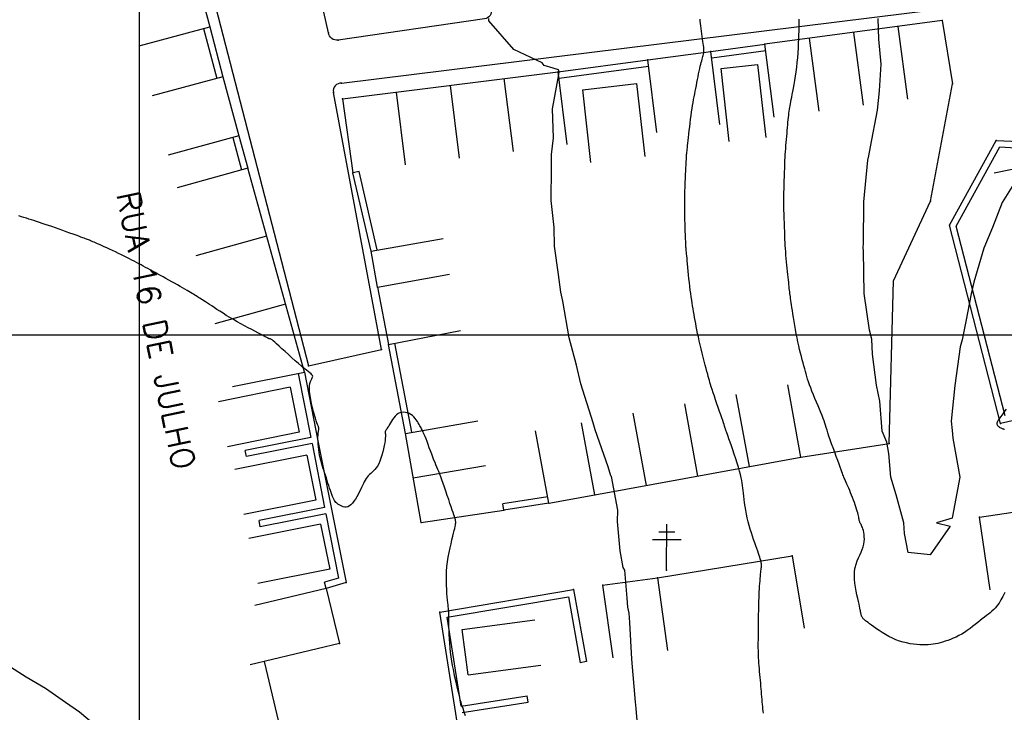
# Model space of a CAD drawing. Header units: millimetres. Extents: x 196436 to 199900, y 8705373 to 8708636.
# Tile 91 of 241: x 198187 to 198294, y 8706359 to 8706434. Entities that reach past the tile are written whole.
import ezdxf
from ezdxf.enums import TextEntityAlignment as Align

# ---------------------------------------------------------------- set-up
doc = ezdxf.new("R2010")
doc.units = ezdxf.units.MM
doc.header["$LTSCALE"] = 5
for name, color, linetype in [('$CURVAS1', 30, 'Continuous'), ('$CURVAS2', 40, 'Continuous'), ('CASA', 6, 'Continuous'), ('CERCA', 3, 'CERCA_LINE'), ('MALHA', 9, 'Continuous'), ('MEIO-FIO', 7, 'Continuous'), ('MURO', 9, 'Continuous'), ('POSTE', 3, 'Continuous'), ('TXT_NRUA', 3, 'Continuous')]:
    doc.layers.add(name, color=color, linetype=linetype)
doc.styles.add('GEOSIS', font='ROMANS.SHX')
doc.linetypes.add('CERCA_LINE', pattern='A,0.5,-0.2,["X",Standard,S=0.1,R=0,X=-0.1,Y=-0.05],-0.25', length=0.95)

# ---------------------------------------------------------------- blocks, each defined once
blk = doc.blocks.new('A$C6C777A1E')
at = {"layer": 'CASA'}
for points in [[(0, 8), (0, 0)], [(0, 8), (5, 8)], [(5, 8), (5, 0)]]:
    blk.add_lwpolyline(points, dxfattribs=at)
blk = doc.blocks.new('C')
at = {"layer": 'CASA'}
blk.add_lwpolyline([(0, 0), (0, 8)], dxfattribs=at)
blk = doc.blocks.new('A$C5AF67674')
at = {"layer": 'CASA'}
blk.add_lwpolyline([(0.45, 6.51), (8.43, 5.9), (7.98, 0), (0, 0.61)], dxfattribs=at)

msp = doc.modelspace()

# ---------------------------------------------------------------- linework, layer by layer
at = {"layer": '$CURVAS1'}
msp.add_polyline3d([(198254.646, 8706354.63, 700), (198254.25, 8706359.201, 700), (198254.206, 8706359.632, 700), (198254.185, 8706359.928, 700), (198253.786, 8706364.634, 700), (198253.567, 8706368.617, 700), (198253.486, 8706369.635, 700), (198253.324, 8706370.294, 700), (198253.264, 8706371.283, 700), (198252.996, 8706374.326, 700), (198252.806, 8706374.638, 700), (198252.511, 8706376.443, 700), (198252.194, 8706379.641, 700), (198252.242, 8706380.882, 700), (198251.551, 8706384.54, 700), (198251.491, 8706384.644, 700), (198251.171, 8706385.604, 700), (198249.768, 8706389.652, 700), (198249.543, 8706390.397, 700), (198248.208, 8706394.659, 700), (198247.72, 8706396.704, 700), (198246.928, 8706399.664, 700), (198246.23, 8706403.669, 700), (198246.012, 8706404.668, 700), (198245.783, 8706406.588, 700), (198245.347, 8706409.671, 700), (198245.28, 8706411.703, 700), (198244.973, 8706414.673, 700), (198245.009, 8706418.242, 700), (198244.997, 8706419.673, 700), (198245.214, 8706421.485, 700), (198245.101, 8706424.673, 700), (198245.811, 8706428.407, 700), (198245.827, 8706428.714, 700), (198245.779, 8706428.925, 700), (198245.171, 8706429.089, 700), (198244.205, 8706429.402, 700), (198243.997, 8706429.678, 700), (198240.875, 8706431.14, 700), (198238.176, 8706434.261, 700), (198238.177, 8706434.506, 700)], dxfattribs=at)
at = {"layer": '$CURVAS2'}
for points in [[(198268.127, 8706358.731, 699), (198268.098, 8706358.972, 699), (198268.072, 8706359.21, 699), (198268.048, 8706359.451, 699), (198268.026, 8706359.698, 699), (198268.003, 8706359.957, 699), (198267.98, 8706360.226, 699), (198267.957, 8706360.505, 699), (198267.934, 8706360.792, 699), (198267.909, 8706361.087, 699), (198267.884, 8706361.389, 699), (198267.858, 8706361.695, 699), (198267.83, 8706362.006, 699), (198267.801, 8706362.32, 699), (198267.771, 8706362.636, 699), (198267.741, 8706362.951, 699), (198267.711, 8706363.265, 699), (198267.683, 8706363.576, 699), (198267.657, 8706363.882, 699), (198267.634, 8706364.181, 699), (198267.615, 8706364.473, 699), (198267.599, 8706364.756, 699), (198267.587, 8706365.033, 699), (198267.579, 8706365.307, 699), (198267.574, 8706365.581, 699), (198267.571, 8706365.858, 699), (198267.57, 8706366.141, 699), (198267.57, 8706366.434, 699), (198267.572, 8706366.739, 699), (198267.574, 8706367.059, 699), (198267.577, 8706367.392, 699), (198267.58, 8706367.737, 699), (198267.584, 8706368.09, 699), (198267.589, 8706368.45, 699), (198267.594, 8706368.814, 699), (198267.6, 8706369.18, 699), (198267.606, 8706369.546, 699), (198267.613, 8706369.91, 699), (198267.621, 8706370.27, 699), (198267.63, 8706370.625, 699), (198267.64, 8706370.975, 699), (198267.651, 8706371.318, 699), (198267.664, 8706371.654, 699), (198267.679, 8706371.981, 699), (198267.695, 8706372.298, 699), (198267.713, 8706372.605, 699), (198267.733, 8706372.899, 699), (198267.754, 8706373.179, 699), (198267.776, 8706373.441, 699), (198267.798, 8706373.684, 699), (198267.82, 8706373.906, 699), (198267.841, 8706374.105, 699), (198267.861, 8706374.278, 699), (198267.88, 8706374.425, 699), (198267.896, 8706374.55, 699), (198267.909, 8706374.658, 699), (198267.918, 8706374.755, 699), (198267.921, 8706374.847, 699), (198267.919, 8706374.938, 699), (198267.909, 8706375.034, 699), (198267.891, 8706375.142, 699), (198267.865, 8706375.264, 699), (198267.829, 8706375.405, 699), (198267.784, 8706375.564, 699), (198267.729, 8706375.744, 699), (198267.664, 8706375.945, 699), (198267.588, 8706376.17, 699), (198267.502, 8706376.419, 699), (198267.405, 8706376.693, 699), (198267.298, 8706376.995, 699), (198267.182, 8706377.32, 699), (198267.06, 8706377.667, 699), (198266.936, 8706378.033, 699), (198266.811, 8706378.415, 699), (198266.689, 8706378.809, 699), (198266.572, 8706379.214, 699), (198266.464, 8706379.626, 699), (198266.365, 8706380.042, 699), (198266.277, 8706380.458, 699), (198266.199, 8706380.87, 699), (198266.13, 8706381.274, 699), (198266.07, 8706381.665, 699), (198266.018, 8706382.039, 699), (198265.973, 8706382.391, 699), (198265.935, 8706382.718, 699), (198265.903, 8706383.017, 699), (198265.874, 8706383.297, 699), (198265.843, 8706383.567, 699), (198265.806, 8706383.838, 699), (198265.76, 8706384.12, 699), (198265.7, 8706384.422, 699), (198265.623, 8706384.756, 699), (198265.524, 8706385.131, 699), (198265.4, 8706385.554, 699), (198265.258, 8706386.012, 699), (198265.103, 8706386.491, 699), (198264.942, 8706386.975, 699), (198264.781, 8706387.448, 699), (198264.626, 8706387.894, 699), (198264.485, 8706388.299, 699), (198264.363, 8706388.646, 699), (198264.265, 8706388.924, 699), (198264.19, 8706389.139, 699), (198264.133, 8706389.302, 699), (198264.092, 8706389.423, 699), (198264.062, 8706389.512, 699), (198264.039, 8706389.579, 699), (198264.021, 8706389.636, 699), (198264.003, 8706389.691, 699), (198263.982, 8706389.756, 699), (198263.956, 8706389.836, 699), (198263.923, 8706389.936, 699), (198263.881, 8706390.062, 699), (198263.828, 8706390.221, 699), (198263.762, 8706390.416, 699), (198263.681, 8706390.655, 699), (198263.583, 8706390.942, 699), (198263.468, 8706391.279, 699), (198263.339, 8706391.658, 699), (198263.2, 8706392.063, 699), (198263.057, 8706392.483, 699), (198262.915, 8706392.903, 699), (198262.777, 8706393.31, 699), (198262.65, 8706393.691, 699), (198262.536, 8706394.033, 699), (198262.441, 8706394.326, 699), (198262.361, 8706394.579, 699), (198262.292, 8706394.805, 699), (198262.23, 8706395.018, 699), (198262.17, 8706395.23, 699), (198262.11, 8706395.455, 699), (198262.043, 8706395.705, 699), (198261.967, 8706395.995, 699), (198261.878, 8706396.332, 699), (198261.778, 8706396.711, 699), (198261.67, 8706397.124, 699), (198261.558, 8706397.561, 699), (198261.443, 8706398.012, 699), (198261.33, 8706398.467, 699), (198261.221, 8706398.919, 699), (198261.12, 8706399.357, 699), (198261.028, 8706399.774, 699), (198260.945, 8706400.169, 699), (198260.87, 8706400.547, 699), (198260.801, 8706400.907, 699), (198260.738, 8706401.253, 699), (198260.679, 8706401.587, 699), (198260.622, 8706401.911, 699), (198260.567, 8706402.227, 699), (198260.512, 8706402.538, 699), (198260.458, 8706402.846, 699), (198260.404, 8706403.157, 699), (198260.351, 8706403.474, 699), (198260.298, 8706403.8, 699), (198260.246, 8706404.141, 699), (198260.195, 8706404.498, 699), (198260.146, 8706404.878, 699), (198260.097, 8706405.281, 699), (198260.05, 8706405.7, 699), (198260.005, 8706406.127, 699), (198259.962, 8706406.553, 699), (198259.921, 8706406.97, 699), (198259.884, 8706407.367, 699), (198259.849, 8706407.737, 699), (198259.817, 8706408.071, 699), (198259.789, 8706408.362, 699), (198259.765, 8706408.613, 699), (198259.744, 8706408.829, 699), (198259.725, 8706409.015, 699), (198259.709, 8706409.176, 699), (198259.696, 8706409.317, 699), (198259.685, 8706409.444, 699), (198259.676, 8706409.561, 699), (198259.668, 8706409.674, 699), (198259.661, 8706409.791, 699), (198259.656, 8706409.917, 699), (198259.65, 8706410.061, 699), (198259.644, 8706410.229, 699), (198259.636, 8706410.43, 699), (198259.628, 8706410.67, 699), (198259.617, 8706410.956, 699), (198259.604, 8706411.295, 699), (198259.589, 8706411.68, 699), (198259.574, 8706412.106, 699), (198259.56, 8706412.566, 699), (198259.548, 8706413.052, 699), (198259.539, 8706413.558, 699), (198259.535, 8706414.076, 699), (198259.535, 8706414.601, 699), (198259.542, 8706415.125, 699), (198259.555, 8706415.641, 699), (198259.571, 8706416.144, 699), (198259.59, 8706416.627, 699), (198259.611, 8706417.083, 699), (198259.632, 8706417.506, 699), (198259.652, 8706417.89, 699), (198259.67, 8706418.227, 699), (198259.685, 8706418.515, 699), (198259.697, 8706418.757, 699), (198259.707, 8706418.961, 699), (198259.716, 8706419.134, 699), (198259.724, 8706419.284, 699), (198259.731, 8706419.417, 699), (198259.74, 8706419.54, 699), (198259.749, 8706419.661, 699), (198259.761, 8706419.787, 699), (198259.774, 8706419.922, 699), (198259.79, 8706420.072, 699), (198259.809, 8706420.241, 699), (198259.831, 8706420.433, 699), (198259.856, 8706420.654, 699), (198259.884, 8706420.908, 699), (198259.917, 8706421.2, 699), (198259.953, 8706421.532, 699), (198259.993, 8706421.898, 699), (198260.036, 8706422.29, 699), (198260.082, 8706422.698, 699), (198260.131, 8706423.114, 699), (198260.181, 8706423.53, 699), (198260.234, 8706423.937, 699), (198260.287, 8706424.326, 699), (198260.342, 8706424.691, 699), (198260.397, 8706425.034, 699), (198260.454, 8706425.36, 699), (198260.511, 8706425.674, 699), (198260.569, 8706425.979, 699), (198260.628, 8706426.281, 699), (198260.687, 8706426.583, 699), (198260.747, 8706426.891, 699), (198260.808, 8706427.208, 699), (198260.869, 8706427.529, 699), (198260.931, 8706427.851, 699), (198260.992, 8706428.169, 699), (198261.053, 8706428.477, 699), (198261.114, 8706428.771, 699), (198261.174, 8706429.047, 699), (198261.233, 8706429.298, 699), (198261.29, 8706429.523, 699), (198261.346, 8706429.723, 699), (198261.398, 8706429.903, 699), (198261.447, 8706430.065, 699), (198261.492, 8706430.214, 699), (198261.531, 8706430.354, 699), (198261.564, 8706430.488, 699), (198261.59, 8706430.621, 699), (198261.608, 8706430.755, 699), (198261.619, 8706430.895, 699), (198261.623, 8706431.043, 699), (198261.619, 8706431.203, 699), (198261.607, 8706431.376, 699), (198261.589, 8706431.568, 699), (198261.564, 8706431.779, 699), (198261.532, 8706432.014, 699), (198261.494, 8706432.275, 699), (198261.452, 8706432.554, 699), (198261.407, 8706432.846, 699), (198261.362, 8706433.142, 699), (198261.32, 8706433.435, 699), (198261.283, 8706433.718, 699), (198261.253, 8706433.984, 699), (198261.232, 8706434.225, 699), (198261.223, 8706434.437, 699)], [(198294.462, 8706371.892, 698), (198294.252, 8706371.474, 698), (198294.041, 8706371.091, 698), (198293.833, 8706370.753, 698), (198293.634, 8706370.468, 698), (198293.44, 8706370.23, 698), (198293.25, 8706370.028, 698), (198293.059, 8706369.853, 698), (198292.866, 8706369.696, 698), (198292.668, 8706369.546, 698), (198292.461, 8706369.393, 698), (198292.242, 8706369.227, 698), (198292.01, 8706369.042, 698), (198291.764, 8706368.84, 698), (198291.506, 8706368.625, 698), (198291.237, 8706368.404, 698), (198290.958, 8706368.18, 698), (198290.67, 8706367.958, 698), (198290.375, 8706367.745, 698), (198290.073, 8706367.545, 698), (198289.765, 8706367.361, 698), (198289.455, 8706367.194, 698), (198289.144, 8706367.043, 698), (198288.834, 8706366.907, 698), (198288.529, 8706366.785, 698), (198288.231, 8706366.676, 698), (198287.941, 8706366.579, 698), (198287.662, 8706366.493, 698), (198287.397, 8706366.418, 698), (198287.14, 8706366.353, 698), (198286.888, 8706366.298, 698), (198286.635, 8706366.253, 698), (198286.378, 8706366.22, 698), (198286.111, 8706366.197, 698), (198285.83, 8706366.185, 698), (198285.53, 8706366.185, 698), (198285.209, 8706366.196, 698), (198284.867, 8706366.22, 698), (198284.508, 8706366.26, 698), (198284.137, 8706366.316, 698), (198283.755, 8706366.392, 698), (198283.367, 8706366.489, 698), (198282.975, 8706366.609, 698), (198282.584, 8706366.754, 698), (198282.197, 8706366.925, 698), (198281.817, 8706367.115, 698), (198281.449, 8706367.32, 698), (198281.097, 8706367.533, 698), (198280.765, 8706367.746, 698), (198280.457, 8706367.953, 698), (198280.177, 8706368.149, 698), (198279.93, 8706368.326, 698), (198279.718, 8706368.48, 698), (198279.54, 8706368.611, 698), (198279.391, 8706368.724, 698), (198279.268, 8706368.82, 698), (198279.168, 8706368.902, 698), (198279.086, 8706368.974, 698), (198279.021, 8706369.039, 698), (198278.968, 8706369.098, 698), (198278.923, 8706369.156, 698), (198278.887, 8706369.213, 698), (198278.856, 8706369.27, 698), (198278.832, 8706369.328, 698), (198278.811, 8706369.389, 698), (198278.794, 8706369.453, 698), (198278.78, 8706369.523, 698), (198278.766, 8706369.597, 698), (198278.753, 8706369.68, 698), (198278.737, 8706369.775, 698), (198278.718, 8706369.888, 698), (198278.694, 8706370.024, 698), (198278.662, 8706370.19, 698), (198278.621, 8706370.391, 698), (198278.568, 8706370.633, 698), (198278.503, 8706370.921, 698), (198278.423, 8706371.258, 698), (198278.337, 8706371.637, 698), (198278.25, 8706372.047, 698), (198278.17, 8706372.48, 698), (198278.105, 8706372.925, 698), (198278.063, 8706373.371, 698), (198278.05, 8706373.809, 698), (198278.074, 8706374.229, 698), (198278.139, 8706374.623, 698), (198278.239, 8706374.993, 698), (198278.364, 8706375.34, 698), (198278.504, 8706375.67, 698), (198278.649, 8706375.985, 698), (198278.79, 8706376.288, 698), (198278.916, 8706376.584, 698), (198279.018, 8706376.874, 698), (198279.088, 8706377.162, 698), (198279.128, 8706377.445, 698), (198279.143, 8706377.72, 698), (198279.137, 8706377.982, 698), (198279.113, 8706378.229, 698), (198279.076, 8706378.457, 698), (198279.031, 8706378.662, 698), (198278.981, 8706378.841, 698), (198278.93, 8706378.992, 698), (198278.88, 8706379.117, 698), (198278.831, 8706379.222, 698), (198278.784, 8706379.312, 698), (198278.74, 8706379.39, 698), (198278.699, 8706379.461, 698), (198278.663, 8706379.531, 698), (198278.632, 8706379.603, 698), (198278.607, 8706379.681, 698), (198278.585, 8706379.769, 698), (198278.566, 8706379.868, 698), (198278.545, 8706379.979, 698), (198278.522, 8706380.104, 698), (198278.495, 8706380.245, 698), (198278.46, 8706380.404, 698), (198278.416, 8706380.583, 698), (198278.361, 8706380.782, 698), (198278.296, 8706380.999, 698), (198278.221, 8706381.231, 698), (198278.139, 8706381.476, 698), (198278.049, 8706381.729, 698), (198277.954, 8706381.989, 698), (198277.854, 8706382.251, 698), (198277.75, 8706382.513, 698), (198277.644, 8706382.772, 698), (198277.538, 8706383.025, 698), (198277.433, 8706383.269, 698), (198277.331, 8706383.501, 698), (198277.234, 8706383.718, 698), (198277.146, 8706383.917, 698), (198277.066, 8706384.096, 698), (198276.998, 8706384.25, 698), (198276.942, 8706384.381, 698), (198276.895, 8706384.498, 698), (198276.851, 8706384.611, 698), (198276.805, 8706384.735, 698), (198276.753, 8706384.879, 698), (198276.689, 8706385.057, 698), (198276.609, 8706385.28, 698), (198276.507, 8706385.561, 698), (198276.38, 8706385.906, 698), (198276.233, 8706386.304, 698), (198276.072, 8706386.741, 698), (198275.903, 8706387.201, 698), (198275.733, 8706387.668, 698), (198275.568, 8706388.127, 698), (198275.414, 8706388.563, 698), (198275.277, 8706388.959, 698), (198275.163, 8706389.305, 698), (198275.067, 8706389.609, 698), (198274.983, 8706389.881, 698), (198274.905, 8706390.135, 698), (198274.827, 8706390.381, 698), (198274.745, 8706390.632, 698), (198274.65, 8706390.898, 698), (198274.539, 8706391.194, 698), (198274.406, 8706391.525, 698), (198274.256, 8706391.888, 698), (198274.093, 8706392.273, 698), (198273.924, 8706392.672, 698), (198273.752, 8706393.075, 698), (198273.585, 8706393.475, 698), (198273.426, 8706393.862, 698), (198273.282, 8706394.228, 698), (198273.156, 8706394.566, 698), (198273.047, 8706394.881, 698), (198272.95, 8706395.177, 698), (198272.864, 8706395.463, 698), (198272.784, 8706395.743, 698), (198272.707, 8706396.025, 698), (198272.63, 8706396.315, 698), (198272.55, 8706396.619, 698), (198272.463, 8706396.942, 698), (198272.371, 8706397.284, 698), (198272.276, 8706397.644, 698), (198272.178, 8706398.022, 698), (198272.079, 8706398.415, 698), (198271.981, 8706398.824, 698), (198271.885, 8706399.247, 698), (198271.793, 8706399.683, 698), (198271.705, 8706400.129, 698), (198271.623, 8706400.58, 698), (198271.547, 8706401.03, 698), (198271.475, 8706401.47, 698), (198271.409, 8706401.894, 698), (198271.348, 8706402.295, 698), (198271.293, 8706402.666, 698), (198271.243, 8706402.999, 698), (198271.198, 8706403.291, 698), (198271.159, 8706403.546, 698), (198271.123, 8706403.77, 698), (198271.092, 8706403.971, 698), (198271.063, 8706404.155, 698), (198271.037, 8706404.331, 698), (198271.014, 8706404.503, 698), (198270.991, 8706404.68, 698), (198270.97, 8706404.868, 698), (198270.948, 8706405.068, 698), (198270.927, 8706405.282, 698), (198270.905, 8706405.511, 698), (198270.882, 8706405.756, 698), (198270.857, 8706406.019, 698), (198270.829, 8706406.301, 698), (198270.8, 8706406.603, 698), (198270.767, 8706406.926, 698), (198270.732, 8706407.266, 698), (198270.696, 8706407.618, 698), (198270.659, 8706407.979, 698), (198270.624, 8706408.345, 698), (198270.59, 8706408.71, 698), (198270.56, 8706409.071, 698), (198270.533, 8706409.423, 698), (198270.511, 8706409.763, 698), (198270.493, 8706410.093, 698), (198270.478, 8706410.413, 698), (198270.466, 8706410.728, 698), (198270.456, 8706411.038, 698), (198270.447, 8706411.346, 698), (198270.438, 8706411.655, 698), (198270.428, 8706411.965, 698), (198270.417, 8706412.28, 698), (198270.405, 8706412.599, 698), (198270.393, 8706412.921, 698), (198270.381, 8706413.247, 698), (198270.371, 8706413.576, 698), (198270.363, 8706413.907, 698), (198270.357, 8706414.24, 698), (198270.354, 8706414.574, 698), (198270.355, 8706414.91, 698), (198270.359, 8706415.245, 698), (198270.366, 8706415.58, 698), (198270.375, 8706415.913, 698), (198270.385, 8706416.243, 698), (198270.396, 8706416.57, 698), (198270.407, 8706416.891, 698), (198270.418, 8706417.207, 698), (198270.427, 8706417.516, 698), (198270.436, 8706417.821, 698), (198270.445, 8706418.123, 698), (198270.455, 8706418.424, 698), (198270.465, 8706418.726, 698), (198270.478, 8706419.031, 698), (198270.493, 8706419.342, 698), (198270.511, 8706419.66, 698), (198270.533, 8706419.986, 698), (198270.558, 8706420.319, 698), (198270.585, 8706420.656, 698), (198270.613, 8706420.995, 698), (198270.643, 8706421.332, 698), (198270.673, 8706421.665, 698), (198270.702, 8706421.992, 698), (198270.731, 8706422.31, 698), (198270.757, 8706422.616, 698), (198270.783, 8706422.911, 698), (198270.808, 8706423.193, 698), (198270.832, 8706423.463, 698), (198270.857, 8706423.721, 698), (198270.882, 8706423.965, 698), (198270.908, 8706424.196, 698), (198270.935, 8706424.414, 698), (198270.964, 8706424.62, 698), (198270.996, 8706424.818, 698), (198271.03, 8706425.016, 698), (198271.069, 8706425.22, 698), (198271.111, 8706425.437, 698), (198271.159, 8706425.673, 698), (198271.212, 8706425.934, 698), (198271.271, 8706426.228, 698), (198271.337, 8706426.559, 698), (198271.407, 8706426.926, 698), (198271.48, 8706427.326, 698), (198271.554, 8706427.755, 698), (198271.627, 8706428.211, 698), (198271.696, 8706428.69, 698), (198271.76, 8706429.189, 698), (198271.817, 8706429.706, 698), (198271.865, 8706430.236, 698), (198271.905, 8706430.769, 698), (198271.937, 8706431.297, 698), (198271.963, 8706431.808, 698), (198271.983, 8706432.293, 698), (198271.998, 8706432.741, 698), (198272.01, 8706433.142, 698), (198272.019, 8706433.486, 698), (198272.025, 8706433.766, 698), (198272.03, 8706433.987, 698), (198272.034, 8706434.157, 698), (198272.036, 8706434.283, 698), (198272.037, 8706434.373, 698), (198272.037, 8706434.436, 698)], [(198295.622, 8706416.782, 697), (198294.168, 8706414.458, 697), (198293.138, 8706411.717, 697), (198292.167, 8706409.466, 697), (198291.098, 8706405.753, 697), (198290.779, 8706404.472, 697), (198290.221, 8706401.477, 697), (198289.815, 8706399.477, 697), (198289.597, 8706398.699, 697), (198288.999, 8706394.48, 697), (198288.623, 8706390.58, 697), (198288.737, 8706389.554, 697), (198288.798, 8706388.749, 697), (198289.552, 8706384.478, 697), (198288.752, 8706380.23, 697), (198288.725, 8706380.025, 697), (198286.995, 8706379.489, 697), (198288.494, 8706379.145, 697), (198286.326, 8706375.992, 697), (198283.915, 8706376.253, 697), (198283.535, 8706378.336, 697), (198283.464, 8706379.504, 697), (198282.614, 8706382.554, 697), (198282.04, 8706384.49, 697), (198281.796, 8706387.052, 697), (198281.587, 8706388.303, 697), (198281.095, 8706389.515, 697), (198280.812, 8706392.775, 697), (198280.477, 8706394.517, 697), (198280.016, 8706397.896, 697), (198279.949, 8706399.52, 697), (198279.71, 8706400.51, 697), (198279.133, 8706404.523, 697), (198279.062, 8706409.141, 697), (198279.028, 8706409.524, 697), (198279.031, 8706409.975, 697), (198279.098, 8706414.524, 697), (198279.523, 8706419.07, 697), (198279.625, 8706419.521, 697), (198279.808, 8706420.53, 697), (198280.564, 8706424.517, 697), (198280.778, 8706426.62, 697), (198280.977, 8706429.516, 697), (198280.726, 8706432.258, 697), (198280.636, 8706434.517, 697)], [(198235.634, 8706358.428, 701), (198235.482, 8706358.852, 701), (198235.347, 8706359.244, 701), (198235.232, 8706359.596, 701), (198235.136, 8706359.913, 701), (198235.055, 8706360.203, 701), (198234.984, 8706360.478, 701), (198234.919, 8706360.745, 701), (198234.857, 8706361.013, 701), (198234.793, 8706361.293, 701), (198234.723, 8706361.592, 701), (198234.646, 8706361.92, 701), (198234.561, 8706362.274, 701), (198234.472, 8706362.655, 701), (198234.382, 8706363.059, 701), (198234.292, 8706363.485, 701), (198234.206, 8706363.932, 701), (198234.126, 8706364.397, 701), (198234.055, 8706364.878, 701), (198233.995, 8706365.373, 701), (198233.944, 8706365.874, 701), (198233.904, 8706366.371, 701), (198233.872, 8706366.855, 701), (198233.847, 8706367.317, 701), (198233.828, 8706367.748, 701), (198233.815, 8706368.138, 701), (198233.807, 8706368.479, 701), (198233.802, 8706368.764, 701), (198233.8, 8706368.998, 701), (198233.799, 8706369.189, 701), (198233.8, 8706369.343, 701), (198233.801, 8706369.469, 701), (198233.801, 8706369.575, 701), (198233.8, 8706369.667, 701), (198233.797, 8706369.755, 701), (198233.79, 8706369.844, 701), (198233.781, 8706369.942, 701), (198233.769, 8706370.055, 701), (198233.753, 8706370.19, 701), (198233.734, 8706370.353, 701), (198233.712, 8706370.55, 701), (198233.686, 8706370.789, 701), (198233.657, 8706371.075, 701), (198233.625, 8706371.413, 701), (198233.593, 8706371.798, 701), (198233.564, 8706372.224, 701), (198233.541, 8706372.683, 701), (198233.529, 8706373.169, 701), (198233.531, 8706373.676, 701), (198233.55, 8706374.196, 701), (198233.589, 8706374.723, 701), (198233.651, 8706375.249, 701), (198233.732, 8706375.769, 701), (198233.827, 8706376.276, 701), (198233.93, 8706376.762, 701), (198234.037, 8706377.221, 701), (198234.142, 8706377.646, 701), (198234.24, 8706378.031, 701), (198234.327, 8706378.369, 701), (198234.397, 8706378.655, 701), (198234.453, 8706378.894, 701), (198234.494, 8706379.091, 701), (198234.523, 8706379.253, 701), (198234.541, 8706379.387, 701), (198234.549, 8706379.497, 701), (198234.55, 8706379.591, 701), (198234.545, 8706379.674, 701), (198234.534, 8706379.753, 701), (198234.517, 8706379.837, 701), (198234.491, 8706379.933, 701), (198234.455, 8706380.05, 701), (198234.407, 8706380.196, 701), (198234.345, 8706380.38, 701), (198234.267, 8706380.609, 701), (198234.171, 8706380.892, 701), (198234.056, 8706381.234, 701), (198233.926, 8706381.624, 701), (198233.785, 8706382.048, 701), (198233.636, 8706382.492, 701), (198233.484, 8706382.942, 701), (198233.333, 8706383.384, 701), (198233.187, 8706383.803, 701), (198233.05, 8706384.186, 701), (198232.925, 8706384.523, 701), (198232.81, 8706384.819, 701), (198232.703, 8706385.086, 701), (198232.6, 8706385.334, 701), (198232.499, 8706385.574, 701), (198232.397, 8706385.817, 701), (198232.292, 8706386.072, 701), (198232.18, 8706386.352, 701), (198232.059, 8706386.661, 701), (198231.932, 8706386.995, 701), (198231.801, 8706387.342, 701), (198231.671, 8706387.692, 701), (198231.543, 8706388.034, 701), (198231.422, 8706388.358, 701), (198231.309, 8706388.654, 701), (198231.209, 8706388.912, 701), (198231.123, 8706389.123, 701), (198231.05, 8706389.293, 701), (198230.986, 8706389.432, 701), (198230.929, 8706389.549, 701), (198230.875, 8706389.651, 701), (198230.821, 8706389.748, 701), (198230.765, 8706389.849, 701), (198230.704, 8706389.962, 701), (198230.634, 8706390.094, 701), (198230.555, 8706390.242, 701), (198230.466, 8706390.402, 701), (198230.365, 8706390.568, 701), (198230.251, 8706390.735, 701), (198230.123, 8706390.898, 701), (198229.981, 8706391.052, 701), (198229.823, 8706391.192, 701), (198229.649, 8706391.314, 701), (198229.461, 8706391.414, 701), (198229.265, 8706391.49, 701), (198229.063, 8706391.539, 701), (198228.859, 8706391.559, 701), (198228.657, 8706391.547, 701), (198228.462, 8706391.501, 701), (198228.276, 8706391.417, 701), (198228.104, 8706391.296, 701), (198227.944, 8706391.144, 701), (198227.797, 8706390.97, 701), (198227.663, 8706390.781, 701), (198227.54, 8706390.587, 701), (198227.428, 8706390.396, 701), (198227.327, 8706390.216, 701), (198227.236, 8706390.057, 701), (198227.155, 8706389.924, 701), (198227.084, 8706389.816, 701), (198227.022, 8706389.729, 701), (198226.97, 8706389.658, 701), (198226.928, 8706389.599, 701), (198226.896, 8706389.55, 701), (198226.874, 8706389.504, 701), (198226.862, 8706389.459, 701), (198226.859, 8706389.411, 701), (198226.863, 8706389.353, 701), (198226.87, 8706389.28, 701), (198226.878, 8706389.188, 701), (198226.882, 8706389.069, 701), (198226.88, 8706388.919, 701), (198226.869, 8706388.733, 701), (198226.844, 8706388.504, 701), (198226.804, 8706388.229, 701), (198226.749, 8706387.918, 701), (198226.679, 8706387.583, 701), (198226.596, 8706387.234, 701), (198226.5, 8706386.883, 701), (198226.393, 8706386.543, 701), (198226.275, 8706386.223, 701), (198226.147, 8706385.937, 701), (198226.01, 8706385.692, 701), (198225.866, 8706385.485, 701), (198225.719, 8706385.308, 701), (198225.57, 8706385.154, 701), (198225.422, 8706385.017, 701), (198225.278, 8706384.888, 701), (198225.14, 8706384.761, 701), (198225.011, 8706384.629, 701), (198224.892, 8706384.486, 701), (198224.781, 8706384.331, 701), (198224.676, 8706384.162, 701), (198224.574, 8706383.98, 701), (198224.473, 8706383.784, 701), (198224.37, 8706383.574, 701), (198224.263, 8706383.349, 701), (198224.148, 8706383.11, 701), (198224.024, 8706382.857, 701), (198223.89, 8706382.597, 701), (198223.749, 8706382.339, 701), (198223.6, 8706382.089, 701), (198223.445, 8706381.857, 701), (198223.285, 8706381.65, 701), (198223.12, 8706381.477, 701), (198222.952, 8706381.346, 701), (198222.781, 8706381.262, 701), (198222.609, 8706381.221, 701), (198222.439, 8706381.218, 701), (198222.273, 8706381.247, 701), (198222.114, 8706381.3, 701), (198221.963, 8706381.372, 701), (198221.823, 8706381.456, 701), (198221.696, 8706381.547, 701), (198221.584, 8706381.639, 701), (198221.485, 8706381.735, 701), (198221.396, 8706381.837, 701), (198221.316, 8706381.95, 701), (198221.241, 8706382.077, 701), (198221.169, 8706382.221, 701), (198221.099, 8706382.386, 701), (198221.026, 8706382.575, 701), (198220.95, 8706382.79, 701), (198220.871, 8706383.029, 701), (198220.788, 8706383.286, 701), (198220.703, 8706383.557, 701), (198220.615, 8706383.838, 701), (198220.525, 8706384.125, 701), (198220.434, 8706384.412, 701), (198220.342, 8706384.697, 701), (198220.249, 8706384.974, 701), (198220.157, 8706385.246, 701), (198220.067, 8706385.514, 701), (198219.98, 8706385.781, 701), (198219.898, 8706386.05, 701), (198219.822, 8706386.322, 701), (198219.753, 8706386.601, 701), (198219.693, 8706386.887, 701), (198219.643, 8706387.183, 701), (198219.602, 8706387.483, 701), (198219.57, 8706387.782, 701), (198219.547, 8706388.074, 701), (198219.531, 8706388.353, 701), (198219.523, 8706388.613, 701), (198219.522, 8706388.849, 701), (198219.527, 8706389.054, 701), (198219.538, 8706389.225, 701), (198219.553, 8706389.364, 701), (198219.569, 8706389.476, 701), (198219.586, 8706389.566, 701), (198219.602, 8706389.639, 701), (198219.614, 8706389.7, 701), (198219.62, 8706389.752, 701), (198219.62, 8706389.802, 701), (198219.611, 8706389.854, 701), (198219.593, 8706389.915, 701), (198219.564, 8706389.994, 701), (198219.525, 8706390.097, 701), (198219.475, 8706390.234, 701), (198219.412, 8706390.411, 701), (198219.337, 8706390.637, 701), (198219.249, 8706390.919, 701), (198219.149, 8706391.262, 701), (198219.041, 8706391.653, 701), (198218.932, 8706392.077, 701), (198218.828, 8706392.518, 701), (198218.735, 8706392.962, 701), (198218.66, 8706393.393, 701), (198218.609, 8706393.794, 701), (198218.588, 8706394.152, 701), (198218.601, 8706394.453, 701), (198218.642, 8706394.701, 701), (198218.7, 8706394.904, 701), (198218.768, 8706395.069, 701), (198218.836, 8706395.202, 701), (198218.895, 8706395.312, 701), (198218.936, 8706395.405, 701), (198218.949, 8706395.488, 701), (198218.927, 8706395.569, 701), (198218.869, 8706395.654, 701), (198218.773, 8706395.749, 701), (198218.64, 8706395.86, 701), (198218.468, 8706395.992, 701), (198218.258, 8706396.153, 701), (198218.008, 8706396.348, 701), (198217.718, 8706396.584, 701), (198217.391, 8706396.862, 701), (198217.035, 8706397.174, 701), (198216.665, 8706397.506, 701), (198216.29, 8706397.846, 701), (198215.925, 8706398.181, 701), (198215.581, 8706398.497, 701), (198215.271, 8706398.782, 701), (198215.007, 8706399.023, 701), (198214.797, 8706399.211, 701), (198214.639, 8706399.349, 701), (198214.523, 8706399.444, 701), (198214.442, 8706399.506, 701), (198214.389, 8706399.54, 701), (198214.356, 8706399.555, 701), (198214.335, 8706399.558, 701), (198214.318, 8706399.556, 701), (198214.299, 8706399.556, 701), (198214.277, 8706399.559, 701), (198214.253, 8706399.565, 701), (198214.226, 8706399.573, 701), (198214.197, 8706399.583, 701), (198214.165, 8706399.596, 701), (198214.132, 8706399.611, 701), (198214.097, 8706399.628, 701), (198214.06, 8706399.647, 701), (198214.015, 8706399.672, 701), (198213.957, 8706399.704, 701), (198213.878, 8706399.746, 701), (198213.772, 8706399.803, 701), (198213.634, 8706399.877, 701), (198213.456, 8706399.97, 701), (198213.233, 8706400.087, 701), (198212.961, 8706400.229, 701), (198212.645, 8706400.393, 701), (198212.293, 8706400.577, 701), (198211.914, 8706400.777, 701), (198211.517, 8706400.99, 701), (198211.108, 8706401.212, 701), (198210.697, 8706401.441, 701), (198210.291, 8706401.673, 701), (198209.898, 8706401.905, 701), (198209.521, 8706402.134, 701), (198209.16, 8706402.359, 701), (198208.819, 8706402.576, 701), (198208.498, 8706402.784, 701), (198208.2, 8706402.979, 701), (198207.926, 8706403.161, 701), (198207.678, 8706403.325, 701), (198207.456, 8706403.471, 701), (198207.259, 8706403.601, 701), (198207.081, 8706403.717, 701), (198206.921, 8706403.82, 701), (198206.773, 8706403.915, 701), (198206.635, 8706404.003, 701), (198206.502, 8706404.087, 701), (198206.371, 8706404.17, 701), (198206.239, 8706404.253, 701), (198206.101, 8706404.338, 701), (198205.956, 8706404.427, 701), (198205.8, 8706404.522, 701), (198205.63, 8706404.624, 701), (198205.443, 8706404.735, 701), (198205.236, 8706404.856, 701), (198205.005, 8706404.989, 701), (198204.75, 8706405.134, 701), (198204.473, 8706405.29, 701), (198204.179, 8706405.454, 701), (198203.873, 8706405.625, 701), (198203.56, 8706405.798, 701), (198203.243, 8706405.973, 701), (198202.928, 8706406.147, 701), (198202.619, 8706406.317, 701), (198202.321, 8706406.481, 701), (198202.032, 8706406.639, 701), (198201.752, 8706406.792, 701), (198201.481, 8706406.94, 701), (198201.217, 8706407.085, 701), (198200.959, 8706407.225, 701), (198200.707, 8706407.363, 701), (198200.46, 8706407.498, 701), (198200.215, 8706407.63, 701), (198199.972, 8706407.762, 701), (198199.727, 8706407.894, 701), (198199.478, 8706408.026, 701), (198199.222, 8706408.161, 701), (198198.956, 8706408.298, 701), (198198.678, 8706408.439, 701), (198198.385, 8706408.584, 701), (198198.075, 8706408.735, 701), (198197.754, 8706408.888, 701), (198197.427, 8706409.043, 701), (198197.1, 8706409.196, 701), (198196.778, 8706409.344, 701), (198196.468, 8706409.486, 701), (198196.176, 8706409.619, 701), (198195.907, 8706409.741, 701), (198195.667, 8706409.849, 701), (198195.453, 8706409.945, 701), (198195.263, 8706410.029, 701), (198195.094, 8706410.103, 701), (198194.944, 8706410.168, 701), (198194.811, 8706410.224, 701), (198194.691, 8706410.274, 701), (198194.582, 8706410.319, 701), (198194.481, 8706410.36, 701), (198194.38, 8706410.399, 701), (198194.274, 8706410.439, 701), (198194.156, 8706410.484, 701), (198194.017, 8706410.535, 701), (198193.851, 8706410.596, 701), (198193.651, 8706410.669, 701), (198193.41, 8706410.758, 701), (198193.123, 8706410.863, 701), (198192.796, 8706410.983, 701), (198192.439, 8706411.114, 701), (198192.058, 8706411.253, 701), (198191.664, 8706411.396, 701), (198191.264, 8706411.539, 701), (198190.868, 8706411.68, 701), (198190.483, 8706411.815, 701), (198190.116, 8706411.941, 701), (198189.768, 8706412.058, 701), (198189.437, 8706412.168, 701), (198189.121, 8706412.271, 701), (198188.818, 8706412.369, 701), (198188.527, 8706412.462, 701), (198188.245, 8706412.552, 701), (198187.972, 8706412.639, 701), (198187.705, 8706412.725, 701), (198187.44, 8706412.81, 701), (198187.172, 8706412.896, 701), (198186.898, 8706412.984, 701)], [(198294.614, 8706391.892, 698), (198294.376, 8706391.57, 698), (198294.166, 8706391.286, 698), (198293.992, 8706391.048, 698), (198293.853, 8706390.854, 698), (198293.747, 8706390.697, 698), (198293.671, 8706390.571, 698), (198293.622, 8706390.47, 698), (198293.596, 8706390.387, 698), (198293.592, 8706390.316, 698), (198293.606, 8706390.251, 698), (198293.636, 8706390.186, 698), (198293.679, 8706390.122, 698), (198293.733, 8706390.059, 698), (198293.796, 8706389.999, 698), (198293.866, 8706389.943, 698), (198293.94, 8706389.892, 698), (198294.017, 8706389.848, 698), (198294.094, 8706389.811, 698), (198294.169, 8706389.783, 698), (198294.241, 8706389.761, 698), (198294.31, 8706389.746, 698), (198294.374, 8706389.734, 698), (198294.432, 8706389.724, 698)], [(198195.312, 8706357.319, 702), (198193.504, 8706358.842, 702), (198191.968, 8706359.905, 702), (198189.803, 8706361.433, 702), (198187.678, 8706362.665, 702), (198185.959, 8706363.741, 702)]]:
    msp.add_polyline3d(points, dxfattribs=at)
at = {"layer": 'CASA'}
for p, q in [((198263.506, 8706429.042), (198267.497, 8706429.492)), ((198267.497, 8706429.492), (198268.392, 8706421.542)), ((198264.401, 8706421.093), (198263.506, 8706429.042)), ((198210.196, 8706394.365), (198218.044, 8706395.918))]:
    msp.add_line(p, q, dxfattribs=at)
for points in [[(198201.781, 8706455.56), (198207.716, 8706433.613)], [(198287.637, 8706434.286), (198268.289, 8706431.707)], [(198287.637, 8706434.286), (198288.76, 8706427.398)], [(198255.5, 8706430.02), (198262.388, 8706430.901)], [(198222.194, 8706425.739), (198245.735, 8706428.69)], [(198209.158, 8706428.153), (198201.437, 8706426.062)], [(198209.158, 8706428.153), (198210.902, 8706421.714)], [(198222.194, 8706425.739), (198223.32, 8706417.68)], [(198210.902, 8706421.714), (198203.181, 8706419.623)], [(198301.151, 8706419.238), (198293.311, 8706417.643)], [(198218.044, 8706395.918), (198211.859, 8706418.179)], [(198225.311, 8706409.121), (198233.187, 8706410.526)], [(198226.006, 8706405.224), (198225.311, 8706409.121)], [(198226.006, 8706405.224), (198233.882, 8706406.629)], [(198226.006, 8706405.224), (198227.21, 8706398.956)], [(198227.21, 8706398.956), (198235.067, 8706400.465)], [(198229.078, 8706389.259), (198236.961, 8706390.625)], [(198230.765, 8706379.526), (198229.078, 8706389.259)], [(198249.733, 8706382.548), (198272.224, 8706386.666)], [(198229.922, 8706384.392), (198237.804, 8706385.759)], [(198244.704, 8706381.658), (198249.733, 8706382.548)], [(198230.765, 8706379.526), (198239.814, 8706380.897)], [(198250.585, 8706372.691), (198256.557, 8706373.514)], [(198256.557, 8706373.514), (198257.649, 8706365.589)], [(198250.585, 8706372.691), (198251.677, 8706364.766)], [(198220.42, 8706372.339), (198212.64, 8706370.477)], [(198220.42, 8706372.339), (198221.859, 8706366.327)], [(198221.859, 8706366.327), (198212.133, 8706364)]]:
    msp.add_lwpolyline(points, dxfattribs=at)
for p in [(198207.716, 8706433.612, 700.406), (198287.638, 8706434.285, 696.17), (198268.29, 8706431.705, 698.474), (198262.389, 8706430.9, 698.95), (198209.158, 8706428.152, 700.493), (198288.761, 8706427.397, 696.217), (198222.194, 8706425.738, 700.595), (198210.902, 8706421.714, 700.484), (198211.859, 8706418.178, 700.661), (198223.32, 8706417.68, 700.655), (198225.311, 8706409.12, 700.846), (198226.006, 8706405.223, 700.86), (198227.21, 8706398.955, 700.905), (198229.078, 8706389.258, 701.119), (198272.224, 8706386.665, 698.543), (198249.734, 8706382.547, 700.175), (198244.705, 8706381.657, 700.411), (198230.765, 8706379.525, 701.175), (198256.557, 8706373.513, 699.811), (198250.586, 8706372.69, 700.131), (198220.42, 8706372.338, 701.508), (198221.859, 8706366.327, 701.261)]:
    msp.add_point(p, dxfattribs=at)
at = {"layer": 'CERCA'}
for points in [[(198272.224, 8706386.666), (198281.862, 8706388.164), (198282.308, 8706405.907), (198286.36, 8706414.578), (198288.76, 8706427.398)], [(198291.696, 8706380.118), (198301.491, 8706381.58)], [(198292.877, 8706372.206), (198291.696, 8706380.118)], [(198256.557, 8706373.514), (198271.278, 8706375.897)], [(198271.278, 8706375.897), (198272.556, 8706368)], [(198216.639, 8706351.984), (198213.675, 8706364.369)]]:
    msp.add_lwpolyline(points, dxfattribs=at)
for p in [(198286.36, 8706414.576, 696.188), (198281.863, 8706388.163, 696.96), (198291.696, 8706380.117, 697.577), (198271.279, 8706375.896, 698.772)]:
    msp.add_point(p, dxfattribs=at)
at = {"layer": 'MALHA'}
for p, q in [((198200, 8708635.599), (198200, 8705384.785)), ((198200, 8708635.599), (198200, 8705384.785)), ((196441.61, 8706400), (199000, 8706400)), ((196441.61, 8706400), (199000, 8706400))]:
    msp.add_line(p, q, dxfattribs=at)
at = {"layer": 'MEIO-FIO'}
for p, q in [((198196.126, 8706483.168), (198218.476, 8706396.635)), ((198222.102, 8706427.454), (198287.603, 8706435.579)), ((198226.47, 8706398.411), (198221.202, 8706426.46)), ((198218.476, 8706396.635), (198226.47, 8706398.411))]:
    msp.add_line(p, q, dxfattribs=at)
msp.add_lwpolyline([(198218.66, 8706446.557), (198231.919, 8706451.24, -0.409014), (198233.13, 8706450.674), (198238.393, 8706435.545, -0.4989618), (198237.68, 8706434.482), (198221.739, 8706432.157, -0.4159076), (198220.656, 8706432.968), (198217.874, 8706445.375, -0.4270346), (198218.66, 8706446.557, -0.665665)], format="xyb", dxfattribs=at)
msp.add_arc((198222.029, 8706426.616), 0.841, 85.02265, 190.63754, dxfattribs=at)
for p in [(198220.656, 8706432.968, 700.232), (198221.739, 8706432.156, 700.298), (198222.102, 8706427.453, 700.297), (198221.202, 8706426.459, 700.336), (198226.47, 8706398.41, 700.712), (198218.476, 8706396.634, 700.712)]:
    msp.add_point(p, dxfattribs=at)
at = {"layer": 'MURO'}
for p, q in [((198207.716, 8706433.613), (198209.158, 8706428.153)), ((198207.039, 8706433.434), (198208.482, 8706427.974)), ((198262.388, 8706430.901), (198268.289, 8706431.707)), ((198262.483, 8706430.208), (198268.384, 8706431.013)), ((198245.735, 8706428.69), (198255.5, 8706430.02)), ((198245.829, 8706427.996), (198255.595, 8706429.326)), ((198210.227, 8706421.531), (198211.183, 8706417.996)), ((198210.902, 8706421.714), (198211.859, 8706418.179)), ((198288.427, 8706411.959), (198293.529, 8706421.218)), ((198293.529, 8706421.218), (198297.046, 8706421.041)), ((198289.174, 8706411.864), (198293.93, 8706420.497)), ((198293.93, 8706420.497), (198297.011, 8706420.342)), ((198225.311, 8706409.121), (198223.32, 8706417.68)), ((198225.993, 8706409.28), (198224.002, 8706417.839)), ((198293.988, 8706390.339), (198288.427, 8706411.959)), ((198294.496, 8706391.173), (198289.174, 8706411.864)), ((198229.078, 8706389.259), (198227.21, 8706398.956)), ((198229.766, 8706389.391), (198227.898, 8706399.088)), ((198217.357, 8706395.782), (198218.735, 8706388.825)), ((198218.044, 8706395.918), (198219.557, 8706388.274)), ((198296.867, 8706390.995), (198293.988, 8706390.339)), ((198218.735, 8706388.825), (198211.573, 8706387.407)), ((198218.87, 8706388.138), (198211.709, 8706386.721)), ((198218.87, 8706388.138), (198220.248, 8706381.181)), ((198219.557, 8706388.274), (198221.07, 8706380.63)), ((198211.709, 8706386.721), (198211.573, 8706387.407)), ((198244.596, 8706382.349), (198239.706, 8706381.589)), ((198220.248, 8706381.181), (198213.087, 8706379.763)), ((198244.704, 8706381.658), (198239.814, 8706380.897)), ((198220.384, 8706380.494), (198213.223, 8706379.076)), ((198220.384, 8706380.494), (198221.773, 8706373.474)), ((198221.07, 8706380.63), (198222.583, 8706372.986)), ((198213.223, 8706379.076), (198213.087, 8706379.763)), ((198221.773, 8706373.474), (198220.22, 8706373.01)), ((198220.42, 8706372.339), (198220.22, 8706373.01)), ((198222.583, 8706372.986), (198220.42, 8706372.339)), ((198232.834, 8706369.771), (198247.417, 8706372.238)), ((198233.632, 8706369.196), (198246.849, 8706371.432)), ((198246.849, 8706371.432), (198248.125, 8706364.239)), ((198247.417, 8706372.238), (198248.814, 8706364.361)), ((198234.452, 8706359.393), (198232.834, 8706369.771)), ((198235.144, 8706359.501), (198233.632, 8706369.196)), ((198248.814, 8706364.361), (198248.125, 8706364.239)), ((198235.144, 8706359.501), (198242.356, 8706360.626)), ((198242.464, 8706359.934), (198242.356, 8706360.626)), ((198235.252, 8706358.809), (198242.464, 8706359.934)), ((198236.07, 8706349.015), (198234.452, 8706359.393))]:
    msp.add_line(p, q, dxfattribs=at)
for points in [[(198224.002, 8706417.839), (198223.32, 8706417.68)], [(198239.814, 8706380.897), (198239.706, 8706381.589)]]:
    msp.add_lwpolyline(points, dxfattribs=at)
for p in [(198255.5, 8706430.019, 699.47), (198245.735, 8706428.689, 700.005), (198293.529, 8706421.217, 696.322), (198288.427, 8706411.958, 696.49), (198218.044, 8706395.917, 701.09), (198293.989, 8706390.338, 698.064), (198239.815, 8706380.896, 700.777), (198222.583, 8706372.985, 701.231), (198247.417, 8706372.237, 700.379), (198232.834, 8706369.77, 701.044)]:
    msp.add_point(p, dxfattribs=at)
at = {"layer": 'POSTE'}
for p, q in [((198257.568, 8706374.323), (198257.59, 8706379.363)), ((198256.711, 8706378.527), (198258.461, 8706378.519)), ((198256.008, 8706377.69), (198259.158, 8706377.676))]:
    msp.add_line(p, q, dxfattribs=at)
msp.add_point((198257.569, 8706374.322, 699.695), dxfattribs=at)

# ---------------------------------------------------------------- block references
at = {"layer": 'CASA'}
for name, p, rotation in [('C', (198199.993, 8706431.525), 285.1301338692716), ('C', (198282.8, 8706433.641), 187.593293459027), ('C', (198277.963, 8706432.996), 187.593293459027), ('C', (198269.284, 8706423.769), 7.143731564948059), ('C', (198273.126, 8706432.351), 187.593293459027), ('C', (198263.383, 8706422.964), 7.143731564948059), ('C', (198256.495, 8706422.082), 7.143731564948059), ('C', (198246.73, 8706420.752), 7.143731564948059), ('C', (198234.959, 8706419.276), 7.143731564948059), ('C', (198240.845, 8706420.014), 7.143731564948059), ('A$C5AF67674', (198255.791, 8706419.578), 100.8238115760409), ('C', (198229.074, 8706418.539), 7.143731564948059), ('C', (198211.859, 8706418.179), 105.5279627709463), ('C', (198213.92, 8706410.759), 105.5279627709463), ('C', (198215.982, 8706403.338), 105.5279627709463), ('A$C6C777A1E', (198208.652, 8706392.705), 281.370134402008), ('C', (198272.224, 8706386.666), 10.37512506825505), ('C', (198266.601, 8706385.636), 10.37512506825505), ('C', (198260.978, 8706384.607), 10.37512506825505), ('C', (198255.356, 8706383.578), 10.37512506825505), ('C', (198249.733, 8706382.548), 10.37512506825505), ('C', (198244.704, 8706381.658), 10.37512506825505), ('A$C6C777A1E', (198210.445, 8706385.302), 281.370134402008), ('A$C6C777A1E', (198211.969, 8706377.774), 281.370134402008), ('A$C6C777A1E', (198243.848, 8706363.97), 97.63591585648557)]:
    msp.add_blockref(name, p, dxfattribs=dict(at, rotation=rotation))

# ---------------------------------------------------------------- texts
at = {"layer": 'TXT_NRUA', "style": 'GEOSIS'}
msp.add_text('RUA 16 DE JULHO', height=2.5, rotation=281.63078, dxfattribs=at).set_placement((198196.787, 8706415.215), align=Align.BOTTOM_LEFT)

doc.saveas('drawing.dxf')
